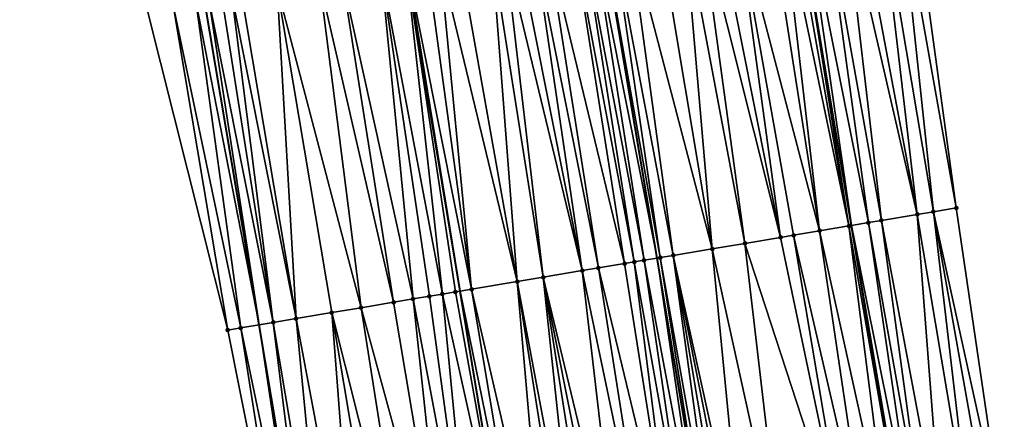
# Model space of a CAD drawing. Header units: feet. Extents: x 2004186 to 2014793, y 836912 to 864902.
# Tile 11 of 256: x 2010963 to 2011023, y 837218 to 837242. Entities that reach past the tile are written whole.
import ezdxf

# ---------------------------------------------------------------- set-up
doc = ezdxf.new("R2010")
doc.units = ezdxf.units.FT
doc.header["$LTSCALE"] = 100
doc.header["$MEASUREMENT"] = 0
for name, color, linetype, lineweight in [('EP_Travel Lane', 5, 'Continuous', 40), ('GPL_Skip Line', 2, 'Continuous', 40), ('Road Shots', 4, 'Continuous', 200), ('Road X-Section', 30, 'Continuous', 13)]:
    doc.layers.add(name, color=color, linetype=linetype, lineweight=lineweight)
doc.layers.add('I-77 SB_MM21-27-Surface-Border', color=7, linetype='Continuous')
doc.layers.add('I-77 SB_MM21-27-Surface-TIN', color=7, linetype='Continuous')

msp = doc.modelspace()

# ---------------------------------------------------------------- linework, layer by layer
at = {"layer": 'EP_Travel Lane'}
for points in [[(2011016.610702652, 837209.7848678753, 350.385674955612), (2011013.32162084, 837229.5116556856, 350.5304544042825), (2011010.032482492, 837249.2387825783, 350.6823399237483), (2011006.743285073, 837268.9662637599, 350.8533510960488), (2011003.355767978, 837288.6760368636, 351.0534494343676), (2010999.953381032, 837308.362662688, 351.1325001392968), (2010996.589241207, 837328.0729178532, 351.24417087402), (2010993.303965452, 837347.8009831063, 351.3480802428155), (2010990.047419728, 837367.5337453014, 351.4314136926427), (2010986.803133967, 837387.2687837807, 351.5414703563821), (2010983.563042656, 837407.0039818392, 351.638998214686), (2010980.322896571, 837426.7395135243, 351.7195910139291), (2010977.082714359, 837446.4752652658, 351.7655131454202), (2010973.836576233, 837466.2099280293, 351.8239816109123), (2010970.554883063, 837485.938455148, 351.8467576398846), (2010967.259023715, 837505.6785211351, 351.8659917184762)], [(2010980.711119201, 837203.7629488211, 350.1659924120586), (2010977.396198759, 837223.4849883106, 350.3185868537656), (2010974.081142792, 837243.2078340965, 350.4599212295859), (2010970.765923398, 837262.931652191, 350.6161047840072), (2010967.451050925, 837282.6534062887, 350.7639193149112), (2010964.128603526, 837302.4202272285, 350.8552760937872), (2010960.821476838, 837322.1536328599, 350.9913505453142), (2010957.544235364, 837341.883121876, 351.0768485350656), (2010954.365278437, 837361.6284633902, 351.1724538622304), (2010951.186261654, 837381.3746347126, 351.2746074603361), (2010947.946378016, 837401.1094494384, 351.3431810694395), (2010944.629176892, 837420.8320900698, 351.4021458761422), (2010941.263789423, 837440.5471279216, 351.4443108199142), (2010937.898436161, 837460.2619653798, 351.4894673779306), (2010934.595256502, 837479.98617953, 351.5095648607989), (2010931.323510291, 837499.6887001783, 351.5417266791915)]]:
    msp.add_polyline3d(points, dxfattribs=at)
at = {"layer": 'GPL_Skip Line'}
for points in [[(2011004.844554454, 837207.808839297, 350.6017228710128), (2011001.535076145, 837227.5324152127, 350.7691397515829), (2010998.225544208, 837247.256310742, 350.8914841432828), (2010994.916086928, 837266.979761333, 351.0731246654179), (2010991.606585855, 837286.7034729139, 351.223416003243), (2010988.314983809, 837306.4304498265, 351.3315354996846), (2010985.043260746, 837326.1607052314, 351.4441908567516), (2010981.777180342, 837345.8919438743, 351.5488472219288), (2010978.511081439, 837365.6232942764, 351.6290850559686), (2010975.245008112, 837385.3544901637, 351.7423629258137), (2010971.978910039, 837405.0858355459, 351.822483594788), (2010968.712808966, 837424.8171990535, 351.9011531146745), (2010965.446692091, 837444.5486580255, 351.9470753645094), (2010962.180577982, 837464.280100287, 351.9990055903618), (2010958.914453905, 837484.011602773, 352.0084365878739), (2010955.63723066, 837503.741266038, 352.0171882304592)], [(2010992.851467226, 837205.7980384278, 350.4098048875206), (2010989.58635184, 837225.5288545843, 350.5596984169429), (2010986.321164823, 837245.2601035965, 350.6955446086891), (2010983.055969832, 837264.9914007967, 350.8862744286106), (2010979.790806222, 837284.7225083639, 350.9773139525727), (2010976.508586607, 837304.4728863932, 351.0997078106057), (2010973.214549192, 837324.2039165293, 351.2102353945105), (2010969.917797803, 837343.9301678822, 351.2973701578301), (2010966.621099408, 837363.6561021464, 351.4134325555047), (2010963.324303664, 837383.3826189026, 351.4958872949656), (2010960.027627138, 837403.1084223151, 351.5761947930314), (2010956.730891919, 837422.83457692, 351.6455270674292), (2010953.434121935, 837442.5609395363, 351.6993970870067), (2010950.157691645, 837462.2905621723, 351.7579283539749), (2010946.897765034, 837482.0225413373, 351.7877070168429), (2010943.645469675, 837501.7424941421, 351.8006070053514)]]:
    msp.add_polyline3d(points, dxfattribs=at)
at = {"layer": 'I-77 SB_MM21-27-Surface-Border', "color": 3, "linetype": 'ByBlock', "lineweight": -2}
for points in [[(2010967.66000702, 837505.745358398, 351.8687231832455), (2010973.121132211, 837486.3632599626, 351.7536131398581), (2010981.31994755, 837467.4494115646, 351.508614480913), (2010984.980648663, 837447.7835525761, 351.4289948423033), (2010988.641387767, 837428.1174640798, 351.3657950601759), (2010992.104750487, 837408.4190846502, 351.2945876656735), (2010995.370669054, 837388.6888237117, 351.1986239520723), (2010998.636839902, 837368.9570386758, 351.0863074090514), (2010999.929774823, 837348.8991551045, 351.072482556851), (2011004.971638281, 837329.4621861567, 350.9039328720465), (2011008.044747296, 837309.7071008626, 350.8054513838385), (2011011.133047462, 837289.983306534, 350.7090066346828), (2011014.245078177, 837270.2278561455, 350.537870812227), (2011016.963061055, 837250.4036068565, 350.3846382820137), (2011019.680859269, 837230.580458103, 350.2567509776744), (2011022.595773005, 837210.791162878, 350.1337301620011)], [(2010979.399625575, 837203.5432081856, 350.1266526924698), (2010975.498507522, 837223.1669707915, 350.2563337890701), (2010970.611007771, 837242.626257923, 350.3532855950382), (2010967.301277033, 837262.3513382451, 350.5018946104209), (2010963.794735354, 837282.0407498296, 350.6367626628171), (2010958.91631094, 837301.5562271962, 350.7143849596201)]]:
    msp.add_polyline3d(points, dxfattribs=at)
at = {"layer": 'I-77 SB_MM21-27-Surface-TIN', "color": 128, "linetype": 'ByBlock', "lineweight": -2}
for points in [[(2011016.174126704, 837250.2710073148, 350.419010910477), (2011014.990730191, 837250.0720781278, 350.4753286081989), (2011018.300232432, 837230.3483595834, 350.324762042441)], [(2011016.963061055, 837250.4036068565, 350.3846382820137), (2011016.174126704, 837250.2710073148, 350.419010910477), (2011019.680859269, 837230.580458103, 350.2567509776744)], [(2011016.174126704, 837250.2710073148, 350.419010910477), (2011018.300232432, 837230.3483595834, 350.324762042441), (2011019.680859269, 837230.580458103, 350.2567509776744)], [(2011012.821166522, 837249.7073948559, 350.575354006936), (2011011.637768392, 837249.5084753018, 350.6301372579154), (2011015.144497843, 837229.8179446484, 350.4649292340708)], [(2011013.610094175, 837249.8400343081, 350.5346240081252), (2011012.821166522, 837249.7073948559, 350.575354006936), (2011017.314063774, 837230.1826144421, 350.3670468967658)], [(2011012.821166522, 837249.7073948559, 350.575354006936), (2011015.144497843, 837229.8179446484, 350.4649292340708), (2011017.314063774, 837230.1826144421, 350.3670468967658)], [(2011014.990730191, 837250.0720781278, 350.4753286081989), (2011013.610094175, 837249.8400343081, 350.5346240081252), (2011017.314063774, 837230.1826144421, 350.3670468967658)], [(2011014.990730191, 837250.0720781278, 350.4753286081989), (2011017.314063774, 837230.1826144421, 350.3670468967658), (2011018.300232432, 837230.3483595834, 350.324762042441)], [(2011009.07370105, 837249.0777097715, 350.7127010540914), (2011008.284751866, 837248.9451986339, 350.7329916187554), (2011011.397017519, 837229.1883480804, 350.5881830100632)], [(2011009.665406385, 837249.1771321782, 350.6912622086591), (2011009.07370105, 837249.0777097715, 350.7127010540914), (2011013.172145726, 837229.4865425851, 350.535446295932)], [(2011009.07370105, 837249.0777097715, 350.7127010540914), (2011011.397017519, 837229.1883480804, 350.5881830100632), (2011013.172145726, 837229.4865425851, 350.535446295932)], [(2011009.665406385, 837249.1771321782, 350.6912622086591), (2011013.172145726, 837229.4865425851, 350.535446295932), (2011010.032482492, 837249.2387825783, 350.6823399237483)], [(2011010.454356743, 837249.309636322, 350.6720856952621), (2011010.032482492, 837249.2387825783, 350.6823399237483), (2011013.32162084, 837229.5116556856, 350.5304544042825)], [(2011013.172145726, 837229.4865425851, 350.535446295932), (2011013.32162084, 837229.5116556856, 350.5304544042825), (2011010.032482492, 837249.2387825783, 350.6823399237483)], [(2011010.454356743, 837249.309636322, 350.6720856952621), (2011014.355559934, 837229.6853663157, 350.4959248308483), (2011011.637768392, 837249.5084753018, 350.6301372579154)], [(2011010.454356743, 837249.309636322, 350.6720856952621), (2011013.32162084, 837229.5116556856, 350.5304544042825), (2011014.355559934, 837229.6853663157, 350.4959248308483)], [(2011011.637768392, 837249.5084753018, 350.6301372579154), (2011014.355559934, 837229.6853663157, 350.4959248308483), (2011015.144497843, 837229.8179446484, 350.4649292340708)], [(2011006.31236695, 837248.6139920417, 350.77236828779), (2011005.128932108, 837248.4152912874, 350.7922985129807), (2011009.030158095, 837228.7908854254, 350.6377878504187)], [(2011008.284751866, 837248.9451986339, 350.7329916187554), (2011006.31236695, 837248.6139920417, 350.77236828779), (2011011.397017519, 837229.1883480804, 350.5881830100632)], [(2011006.31236695, 837248.6139920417, 350.77236828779), (2011009.819115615, 837228.9233468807, 350.6254098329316), (2011011.397017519, 837229.1883480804, 350.5881830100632)], [(2011006.31236695, 837248.6139920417, 350.77236828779), (2011009.030158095, 837228.7908854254, 350.6377878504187), (2011009.819115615, 837228.9233468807, 350.6254098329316)], [(2011003.156525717, 837248.0842126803, 350.8112881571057), (2011001.578611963, 837247.8192820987, 350.8372633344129), (2011004.888140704, 837228.095405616, 350.711878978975)], [(2011004.142727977, 837248.2497575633, 350.8009045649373), (2011003.156525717, 837248.0842126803, 350.8112881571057), (2011006.860524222, 837228.4266205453, 350.6711707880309)], [(2011003.156525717, 837248.0842126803, 350.8112881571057), (2011004.888140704, 837228.095405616, 350.711878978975), (2011006.860524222, 837228.4266205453, 350.6711707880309)], [(2011005.128932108, 837248.4152912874, 350.7922985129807), (2011004.142727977, 837248.2497575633, 350.8009045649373), (2011009.030158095, 837228.7908854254, 350.6377878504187)], [(2011004.142727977, 837248.2497575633, 350.8009045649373), (2011006.860524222, 837228.4266205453, 350.6711707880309), (2011009.030158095, 837228.7908854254, 350.6377878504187)], [(2010997.633820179, 837247.1569997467, 350.8951760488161), (2011001.535076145, 837227.5324152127, 350.7691397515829), (2010998.225544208, 837247.256310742, 350.8914841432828)], [(2010998.817268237, 837247.3556217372, 350.8877922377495), (2010998.225544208, 837247.256310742, 350.8914841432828), (2011001.732317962, 837227.5655160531, 350.7683587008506)], [(2011001.732317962, 837227.5655160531, 350.7683587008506), (2010998.225544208, 837247.256310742, 350.8914841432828), (2011001.535076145, 837227.5324152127, 350.7691397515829)], [(2010999.803465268, 837247.5211977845, 350.8724444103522), (2010998.817268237, 837247.3556217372, 350.8877922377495), (2011002.521278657, 837227.6979585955, 350.7589933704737)], [(2010998.817268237, 837247.3556217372, 350.8877922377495), (2011001.732317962, 837227.5655160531, 350.7683587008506), (2011002.521278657, 837227.6979585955, 350.7589933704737)], [(2011001.578611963, 837247.8192820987, 350.8372633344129), (2010999.803465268, 837247.5211977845, 350.8724444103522), (2011004.888140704, 837228.095405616, 350.711878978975)], [(2010999.803465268, 837247.5211977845, 350.8724444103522), (2011002.521278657, 837227.6979585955, 350.7589933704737), (2011004.888140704, 837228.095405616, 350.711878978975)], [(2010994.872381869, 837246.6939030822, 350.8559126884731), (2010994.083398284, 837246.5615969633, 350.8435454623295), (2010997.984662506, 837226.9369632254, 350.7253533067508)], [(2010996.450356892, 837246.9584685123, 350.8881031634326), (2010994.872381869, 837246.6939030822, 350.8559126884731), (2010999.562640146, 837227.2015130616, 350.760024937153)], [(2010994.872381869, 837246.6939030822, 350.8559126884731), (2010997.984662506, 837226.9369632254, 350.7253533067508), (2010999.562640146, 837227.2015130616, 350.760024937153)], [(2010997.04209213, 837247.0577127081, 350.8950518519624), (2010996.450356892, 837246.9584685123, 350.8881031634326), (2011000.154377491, 837227.3007447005, 350.7689727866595)], [(2010996.450356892, 837246.9584685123, 350.8881031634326), (2010999.562640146, 837227.2015130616, 350.760024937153), (2011000.154377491, 837227.3007447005, 350.7689727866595)], [(2010997.633820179, 837247.1569997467, 350.8951760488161), (2010997.04209213, 837247.0577127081, 350.8950518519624), (2011000.746108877, 837227.4000118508, 350.7722639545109)], [(2010997.04209213, 837247.0577127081, 350.8950518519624), (2011000.154377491, 837227.3007447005, 350.7689727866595), (2011000.746108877, 837227.4000118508, 350.7722639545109)], [(2010997.633820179, 837247.1569997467, 350.8951760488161), (2011000.746108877, 837227.4000118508, 350.7722639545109), (2011001.535076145, 837227.5324152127, 350.7691397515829)], [(2010991.519193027, 837246.1316533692, 350.7951816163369), (2010989.546727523, 837245.800927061, 350.7580529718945), (2010993.053499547, 837226.1101426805, 350.6333010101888)], [(2010992.308180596, 837246.2639357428, 350.8113312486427), (2010991.519193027, 837246.1316533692, 350.7951816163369), (2010994.631472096, 837226.3747228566, 350.6631397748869)], [(2010991.519193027, 837246.1316533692, 350.7951816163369), (2010993.053499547, 837226.1101426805, 350.6333010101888), (2010994.631472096, 837226.3747228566, 350.6631397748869)], [(2010993.097164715, 837246.3962386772, 350.8242057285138), (2010992.308180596, 837246.2639357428, 350.8113312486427), (2010996.998429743, 837226.7716001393, 350.7067799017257)], [(2010992.308180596, 837246.2639357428, 350.8113312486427), (2010994.631472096, 837226.3747228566, 350.6631397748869), (2010996.998429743, 837226.7716001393, 350.7067799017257)], [(2010994.083398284, 837246.5615969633, 350.8435454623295), (2010993.097164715, 837246.3962386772, 350.8242057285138), (2010996.998429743, 837226.7716001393, 350.7067799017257)], [(2010994.083398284, 837246.5615969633, 350.8435454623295), (2010996.998429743, 837226.7716001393, 350.7067799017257), (2010997.984662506, 837226.9369632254, 350.7253533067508)], [(2010987.574267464, 837245.470168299, 350.7260939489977), (2010986.390780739, 837245.2717767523, 350.696769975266), (2010990.292040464, 837225.6471698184, 350.5743218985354)], [(2010988.363252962, 837245.602463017, 350.740277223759), (2010987.574267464, 837245.470168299, 350.7260939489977), (2010990.292040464, 837225.6471698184, 350.5743218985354)], [(2010989.546727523, 837245.800927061, 350.7580529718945), (2010988.363252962, 837245.602463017, 350.740277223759), (2010993.053499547, 837226.1101426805, 350.6333010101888)], [(2010988.363252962, 837245.602463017, 350.740277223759), (2010990.292040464, 837225.6471698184, 350.5743218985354), (2010993.053499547, 837226.1101426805, 350.6333010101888)], [(2010984.812810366, 837245.0071836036, 350.6689948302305), (2010982.445843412, 837244.6103617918, 350.6165144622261), (2010986.741604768, 837225.0518492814, 350.5095964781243)], [(2010984.812810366, 837245.0071836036, 350.6689948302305), (2010988.516825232, 837225.3494939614, 350.5444423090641), (2010986.321164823, 837245.2601035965, 350.6955446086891)], [(2010984.812810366, 837245.0071836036, 350.6689948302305), (2010987.727842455, 837225.2171830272, 350.5328435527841), (2010988.516825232, 837225.3494939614, 350.5444423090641)], [(2010984.812810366, 837245.0071836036, 350.6689948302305), (2010986.741604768, 837225.0518492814, 350.5095964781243), (2010987.727842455, 837225.2171830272, 350.5328435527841)], [(2010986.390780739, 837245.2717767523, 350.696769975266), (2010986.321164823, 837245.2601035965, 350.6955446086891), (2010989.58635184, 837225.5288545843, 350.5596984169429)], [(2010989.305805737, 837225.4818184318, 350.5538848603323), (2010989.58635184, 837225.5288545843, 350.5596984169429), (2010986.321164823, 837245.2601035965, 350.6955446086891)], [(2010989.305805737, 837225.4818184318, 350.5538848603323), (2010986.321164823, 837245.2601035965, 350.6955446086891), (2010988.516825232, 837225.3494939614, 350.5444423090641)], [(2010986.390780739, 837245.2717767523, 350.696769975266), (2010989.58635184, 837225.5288545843, 350.5596984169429), (2010990.292040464, 837225.6471698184, 350.5743218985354)], [(2010981.065118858, 837244.3788456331, 350.5917577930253), (2010978.500931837, 837243.9487933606, 350.5607055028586), (2010983.58565622, 837224.5227094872, 350.4466442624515)], [(2010982.445843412, 837244.6103617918, 350.6165144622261), (2010981.065118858, 837244.3788456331, 350.5917577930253), (2010985.558125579, 837224.8534128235, 350.4874286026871)], [(2010981.065118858, 837244.3788456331, 350.5917577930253), (2010983.58565622, 837224.5227094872, 350.4466442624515), (2010985.558125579, 837224.8534128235, 350.4874286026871)], [(2010982.445843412, 837244.6103617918, 350.6165144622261), (2010985.558125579, 837224.8534128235, 350.4874286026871), (2010986.741604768, 837225.0518492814, 350.5095964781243)], [(2010978.500931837, 837243.9487933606, 350.5607055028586), (2010976.331229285, 837243.5849377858, 350.5288855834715), (2010979.640732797, 837223.8612116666, 350.3795946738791)], [(2010978.500931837, 837243.9487933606, 350.5607055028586), (2010981.810441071, 837224.2250331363, 350.416843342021), (2010983.58565622, 837224.5227094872, 350.4466442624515)], [(2010978.500931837, 837243.9487933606, 350.5607055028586), (2010979.640732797, 837223.8612116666, 350.3795946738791), (2010981.810441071, 837224.2250331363, 350.416843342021)], [(2010973.569740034, 837243.1221447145, 350.4412623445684), (2010972.188999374, 837242.8907245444, 350.40121547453), (2010976.287507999, 837223.2991762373, 350.2847359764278)], [(2010973.569740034, 837243.1221447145, 350.4412623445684), (2010977.396198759, 837223.4849883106, 350.3185868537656), (2010974.081142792, 837243.2078340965, 350.4599212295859)], [(2010973.569740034, 837243.1221447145, 350.4412623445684), (2010976.287507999, 837223.2991762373, 350.2847359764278), (2010977.396198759, 837223.4849883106, 350.3185868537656)], [(2010974.358740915, 837243.2543477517, 350.4700495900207), (2010974.081142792, 837243.2078340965, 350.4599212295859), (2010977.396198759, 837223.4849883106, 350.3185868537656)], [(2010975.147742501, 837243.3865465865, 350.4995062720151), (2010974.358740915, 837243.2543477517, 350.4700495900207), (2010978.259997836, 837223.6297575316, 350.3449606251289)], [(2010974.358740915, 837243.2543477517, 350.4700495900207), (2010977.396198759, 837223.4849883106, 350.3185868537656), (2010978.259997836, 837223.6297575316, 350.3449606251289)], [(2010975.739489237, 837243.485722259, 350.5173701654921), (2010975.147742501, 837243.3865465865, 350.4995062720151), (2010978.259997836, 837223.6297575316, 350.3449606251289)], [(2010976.331229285, 837243.5849377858, 350.5288855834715), (2010975.739489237, 837243.485722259, 350.5173701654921), (2010979.640732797, 837223.8612116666, 350.3795946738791)], [(2010975.739489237, 837243.485722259, 350.5173701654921), (2010978.259997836, 837223.6297575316, 350.3449606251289), (2010979.640732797, 837223.8612116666, 350.3795946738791)], [(2010972.188999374, 837242.8907245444, 350.40121547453), (2010970.611007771, 837242.626257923, 350.3532855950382), (2010975.498507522, 837223.1669707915, 350.2563337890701)], [(2010972.188999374, 837242.8907245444, 350.40121547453), (2010975.498507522, 837223.1669707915, 350.2563337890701), (2010976.287507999, 837223.2991762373, 350.2847359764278)], [(2011019.680859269, 837230.580458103, 350.2567509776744), (2011018.300232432, 837230.3483595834, 350.324762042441), (2011022.595773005, 837210.791162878, 350.1337301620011)], [(2011017.314063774, 837230.1826144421, 350.3670468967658), (2011015.144497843, 837229.8179446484, 350.4649292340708), (2011018.848391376, 837210.1609781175, 350.3065009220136)], [(2011018.300232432, 837230.3483595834, 350.324762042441), (2011017.314063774, 837230.1826144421, 350.3670468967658), (2011020.623455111, 837210.459556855, 350.215760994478)], [(2011017.314063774, 837230.1826144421, 350.3670468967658), (2011018.848391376, 837210.1609781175, 350.3065009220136), (2011020.623455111, 837210.459556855, 350.215760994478)], [(2011018.300232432, 837230.3483595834, 350.324762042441), (2011021.80684673, 837210.6585152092, 350.1672097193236), (2011022.595773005, 837210.791162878, 350.1337301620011)], [(2011018.300232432, 837230.3483595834, 350.324762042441), (2011020.623455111, 837210.459556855, 350.215760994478), (2011021.80684673, 837210.6585152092, 350.1672097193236)], [(2011013.172145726, 837229.4865425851, 350.535446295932), (2011011.397017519, 837229.1883480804, 350.5881830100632), (2011015.692642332, 837209.6306493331, 350.4071964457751)], [(2011013.172145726, 837229.4865425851, 350.535446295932), (2011016.610702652, 837209.7848678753, 350.385674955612), (2011013.32162084, 837229.5116556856, 350.5304544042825)], [(2011013.172145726, 837229.4865425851, 350.535446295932), (2011015.692642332, 837209.6306493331, 350.4071964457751), (2011016.610702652, 837209.7848678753, 350.385674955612)], [(2011014.355559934, 837229.6853663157, 350.4959248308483), (2011013.32162084, 837229.5116556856, 350.5304544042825), (2011017.270535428, 837209.8957030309, 350.3708910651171)], [(2011016.678824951, 837209.7963112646, 350.3840780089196), (2011013.32162084, 837229.5116556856, 350.5304544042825), (2011016.610702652, 837209.7848678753, 350.385674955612)], [(2011017.270535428, 837209.8957030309, 350.3708910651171), (2011013.32162084, 837229.5116556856, 350.5304544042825), (2011016.678824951, 837209.7963112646, 350.3840780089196)], [(2011015.144497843, 837229.8179446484, 350.4649292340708), (2011014.355559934, 837229.6853663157, 350.4959248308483), (2011017.862235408, 837209.9951573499, 350.3497688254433)], [(2011014.355559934, 837229.6853663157, 350.4959248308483), (2011017.270535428, 837209.8957030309, 350.3708910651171), (2011017.862235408, 837209.9951573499, 350.3497688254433)], [(2011015.144497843, 837229.8179446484, 350.4649292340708), (2011017.862235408, 837209.9951573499, 350.3497688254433), (2011018.848391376, 837210.1609781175, 350.3065009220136)], [(2011009.030158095, 837228.7908854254, 350.6377878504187), (2011006.860524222, 837228.4266205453, 350.6711707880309), (2011013.128562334, 837209.1999592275, 350.4633824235)], [(2011009.819115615, 837228.9233468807, 350.6254098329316), (2011009.030158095, 837228.7908854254, 350.6377878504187), (2011013.128562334, 837209.1999592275, 350.4633824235)], [(2011009.819115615, 837228.9233468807, 350.6254098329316), (2011014.311988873, 837209.3987094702, 350.4412315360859), (2011011.397017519, 837229.1883480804, 350.5881830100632)], [(2011009.819115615, 837228.9233468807, 350.6254098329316), (2011013.128562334, 837209.1999592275, 350.4633824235), (2011014.311988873, 837209.3987094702, 350.4412315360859)], [(2011011.397017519, 837229.1883480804, 350.5881830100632), (2011014.311988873, 837209.3987094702, 350.4412315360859), (2011015.692642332, 837209.6306493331, 350.4071964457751)], [(2011006.860524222, 837228.4266205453, 350.6711707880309), (2011004.888140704, 837228.095405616, 350.711878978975), (2011009.183787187, 837208.5375777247, 350.5220838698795)], [(2011006.860524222, 837228.4266205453, 350.6711707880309), (2011009.183787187, 837208.5375777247, 350.5220838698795), (2011013.128562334, 837209.1999592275, 350.4633824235)], [(2011000.746108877, 837227.4000118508, 350.7722639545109), (2011004.450072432, 837207.7426280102, 350.6041851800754), (2011001.535076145, 837227.5324152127, 350.7691397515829)], [(2011001.732317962, 837227.5655160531, 350.7683587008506), (2011001.535076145, 837227.5324152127, 350.7691397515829), (2011004.844554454, 837207.808839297, 350.6017228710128)], [(2011004.450072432, 837207.7426280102, 350.6041851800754), (2011004.844554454, 837207.808839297, 350.6017228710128), (2011001.535076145, 837227.5324152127, 350.7691397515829)], [(2011002.521278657, 837227.6979585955, 350.7589933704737), (2011001.732317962, 837227.5655160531, 350.7683587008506), (2011005.239036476, 837207.8750505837, 350.5992605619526)], [(2011001.732317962, 837227.5655160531, 350.7683587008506), (2011004.844554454, 837207.808839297, 350.6017228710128), (2011005.239036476, 837207.8750505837, 350.5992605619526)], [(2011004.888140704, 837228.095405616, 350.711878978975), (2011002.521278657, 837227.6979585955, 350.7589933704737), (2011006.816929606, 837208.1401040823, 350.5629804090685)], [(2011002.521278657, 837227.6979585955, 350.7589933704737), (2011006.422460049, 837208.0738185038, 350.5748671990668), (2011006.816929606, 837208.1401040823, 350.5629804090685)], [(2011002.521278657, 837227.6979585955, 350.7589933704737), (2011005.830752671, 837207.9744082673, 350.5903972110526), (2011006.422460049, 837208.0738185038, 350.5748671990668)], [(2011002.521278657, 837227.6979585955, 350.7589933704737), (2011005.239036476, 837207.8750505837, 350.5992605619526), (2011005.830752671, 837207.9744082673, 350.5903972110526)], [(2011004.888140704, 837228.095405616, 350.711878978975), (2011006.816929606, 837208.1401040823, 350.5629804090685), (2011009.183787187, 837208.5375777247, 350.5220838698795)], [(2010997.984662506, 837226.9369632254, 350.7253533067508), (2010996.998429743, 837226.7716001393, 350.7067799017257), (2011001.096893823, 837207.180317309, 350.5635592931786)], [(2010999.562640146, 837227.2015130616, 350.760024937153), (2010997.984662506, 837226.9369632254, 350.7253533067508), (2011002.674871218, 837207.4448686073, 350.5909867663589)], [(2010997.984662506, 837226.9369632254, 350.7253533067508), (2011001.096893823, 837207.180317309, 350.5635592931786), (2011002.674871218, 837207.4448686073, 350.5909867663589)], [(2011000.154377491, 837227.3007447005, 350.7689727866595), (2010999.562640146, 837227.2015130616, 350.760024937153), (2011002.674871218, 837207.4448686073, 350.5909867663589)], [(2011000.746108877, 837227.4000118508, 350.7722639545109), (2011000.154377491, 837227.3007447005, 350.7689727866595), (2011003.661099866, 837207.6102562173, 350.6026679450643)], [(2011000.154377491, 837227.3007447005, 350.7689727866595), (2011002.674871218, 837207.4448686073, 350.5909867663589), (2011003.661099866, 837207.6102562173, 350.6026679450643)], [(2011000.746108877, 837227.4000118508, 350.7722639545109), (2011003.661099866, 837207.6102562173, 350.6026679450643), (2011004.450072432, 837207.7426280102, 350.6041851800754)], [(2010994.631472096, 837226.3747228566, 350.6631397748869), (2010993.053499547, 837226.1101426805, 350.6333010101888), (2010996.75743911, 837206.4529018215, 350.4753740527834)], [(2010996.998429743, 837226.7716001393, 350.7067799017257), (2010994.631472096, 837226.3747228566, 350.6631397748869), (2010999.321661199, 837206.882745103, 350.5266136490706)], [(2010994.631472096, 837226.3747228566, 350.6631397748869), (2010998.53267474, 837206.7504561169, 350.5145917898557), (2010999.321661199, 837206.882745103, 350.5266136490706)], [(2010994.631472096, 837226.3747228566, 350.6631397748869), (2010997.743685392, 837206.6181843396, 350.5003868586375), (2010998.53267474, 837206.7504561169, 350.5145917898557)], [(2010994.631472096, 837226.3747228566, 350.6631397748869), (2010996.75743911, 837206.4529018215, 350.4753740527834), (2010997.743685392, 837206.6181843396, 350.5003868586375)], [(2010996.998429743, 837226.7716001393, 350.7067799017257), (2010999.321661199, 837206.882745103, 350.5266136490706), (2011001.096893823, 837207.180317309, 350.5635592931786)], [(2010993.053499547, 837226.1101426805, 350.6333010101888), (2010990.292040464, 837225.6471698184, 350.5743218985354), (2010994.784971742, 837206.1221866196, 350.4443980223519)], [(2010993.053499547, 837226.1101426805, 350.6333010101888), (2010996.16569378, 837206.3537177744, 350.462210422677), (2010996.75743911, 837206.4529018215, 350.4753740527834)], [(2010993.053499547, 837226.1101426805, 350.6333010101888), (2010994.784971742, 837206.1221866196, 350.4443980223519), (2010996.16569378, 837206.3537177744, 350.462210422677)], [(2010987.727842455, 837225.2171830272, 350.5328435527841), (2010986.741604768, 837225.0518492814, 350.5095964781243), (2010990.445521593, 837205.3947439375, 350.3596625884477)], [(2010988.516825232, 837225.3494939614, 350.5444423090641), (2010987.727842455, 837225.2171830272, 350.5328435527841), (2010990.445521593, 837205.3947439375, 350.3596625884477)], [(2010989.305805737, 837225.4818184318, 350.5538848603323), (2010988.516825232, 837225.3494939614, 350.5444423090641), (2010992.851467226, 837205.7980384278, 350.4098048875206)], [(2010988.516825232, 837225.3494939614, 350.5444423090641), (2010990.445521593, 837205.3947439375, 350.3596625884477), (2010992.851467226, 837205.7980384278, 350.4098048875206)], [(2010989.305805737, 837225.4818184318, 350.5538848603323), (2010992.851467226, 837205.7980384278, 350.4098048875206), (2010989.58635184, 837225.5288545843, 350.5596984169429)], [(2010990.292040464, 837225.6471698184, 350.5743218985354), (2010989.58635184, 837225.5288545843, 350.5596984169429), (2010993.601490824, 837205.9237604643, 350.4254361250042)], [(2010993.601490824, 837205.9237604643, 350.4254361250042), (2010989.58635184, 837225.5288545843, 350.5596984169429), (2010992.851467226, 837205.7980384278, 350.4098048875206)], [(2010990.292040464, 837225.6471698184, 350.5743218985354), (2010993.601490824, 837205.9237604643, 350.4254361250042), (2010994.784971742, 837206.1221866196, 350.4443980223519)], [(2010985.558125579, 837224.8534128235, 350.4874286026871), (2010983.58565622, 837224.5227094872, 350.4466442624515), (2010988.867523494, 837205.1303160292, 350.3165822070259)], [(2010986.741604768, 837225.0518492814, 350.5095964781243), (2010985.558125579, 837224.8534128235, 350.4874286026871), (2010988.867523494, 837205.1303160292, 350.3165822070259)], [(2010986.741604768, 837225.0518492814, 350.5095964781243), (2010988.867523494, 837205.1303160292, 350.3165822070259), (2010990.445521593, 837205.3947439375, 350.3596625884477)], [(2010981.810441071, 837224.2250331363, 350.416843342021), (2010979.640732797, 837223.8612116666, 350.3795946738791), (2010983.344606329, 837204.204364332, 350.223396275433)], [(2010983.58565622, 837224.5227094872, 350.4466442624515), (2010981.810441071, 837224.2250331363, 350.416843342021), (2010986.697805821, 837204.7665505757, 350.2798104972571)], [(2010981.810441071, 837224.2250331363, 350.416843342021), (2010985.119832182, 837204.5019768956, 350.2552222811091), (2010986.697805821, 837204.7665505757, 350.2798104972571)], [(2010981.810441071, 837224.2250331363, 350.416843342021), (2010983.344606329, 837204.204364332, 350.223396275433), (2010985.119832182, 837204.5019768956, 350.2552222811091)], [(2010983.58565622, 837224.5227094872, 350.4466442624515), (2010986.697805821, 837204.7665505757, 350.2798104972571), (2010988.867523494, 837205.1303160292, 350.3165822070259)], [(2010976.287507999, 837223.2991762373, 350.2847359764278), (2010980.385879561, 837203.7084447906, 350.1574899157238), (2010977.396198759, 837223.4849883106, 350.3185868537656)], [(2010978.259997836, 837223.6297575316, 350.3449606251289), (2010977.396198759, 837223.4849883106, 350.3185868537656), (2010980.711119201, 837203.7629488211, 350.1659924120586)], [(2010980.385879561, 837203.7084447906, 350.1574899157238), (2010980.711119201, 837203.7629488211, 350.1659924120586), (2010977.396198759, 837223.4849883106, 350.3185868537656)], [(2010979.640732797, 837223.8612116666, 350.3795946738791), (2010978.259997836, 837223.6297575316, 350.3449606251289), (2010981.569376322, 837203.9067765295, 350.1884291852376)], [(2010978.259997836, 837223.6297575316, 350.3449606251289), (2010980.711119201, 837203.7629488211, 350.1659924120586), (2010981.569376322, 837203.9067765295, 350.1884291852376)], [(2010979.640732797, 837223.8612116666, 350.3795946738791), (2010981.569376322, 837203.9067765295, 350.1884291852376), (2010983.344606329, 837204.204364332, 350.223396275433)], [(2010976.287507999, 837223.2991762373, 350.2847359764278), (2010975.498507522, 837223.1669707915, 350.2563337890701), (2010979.399625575, 837203.5432081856, 350.1266526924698)], [(2010976.287507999, 837223.2991762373, 350.2847359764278), (2010979.399625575, 837203.5432081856, 350.1266526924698), (2010980.385879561, 837203.7084447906, 350.1574899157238)]]:
    msp.add_3dface(points, dxfattribs=at)
at = {"layer": 'Road Shots', "lineweight": 100}
for p in [(2011019.680859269, 837230.580458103, 350.2567509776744), (2011017.314063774, 837230.1826144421, 350.3670468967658), (2011018.300232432, 837230.3483595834, 350.324762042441), (2011013.172145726, 837229.4865425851, 350.535446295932), (2011014.355559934, 837229.6853663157, 350.4959248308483), (2011015.144497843, 837229.8179446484, 350.4649292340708), (2011009.030158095, 837228.7908854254, 350.6377878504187), (2011009.819115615, 837228.9233468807, 350.6254098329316), (2011011.397017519, 837229.1883480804, 350.5881830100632), (2011006.860524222, 837228.4266205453, 350.6711707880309), (2011001.732317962, 837227.5655160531, 350.7683587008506), (2011002.521278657, 837227.6979585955, 350.7589933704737), (2011004.888140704, 837228.095405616, 350.711878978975), (2010997.984662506, 837226.9369632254, 350.7253533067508), (2010999.562640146, 837227.2015130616, 350.760024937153), (2011000.154377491, 837227.3007447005, 350.7689727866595), (2011000.746108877, 837227.4000118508, 350.7722639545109), (2010994.631472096, 837226.3747228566, 350.6631397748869), (2010996.998429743, 837226.7716001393, 350.7067799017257), (2010993.053499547, 837226.1101426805, 350.6333010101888), (2010987.727842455, 837225.2171830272, 350.5328435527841), (2010988.516825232, 837225.3494939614, 350.5444423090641), (2010989.305805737, 837225.4818184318, 350.5538848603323), (2010990.292040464, 837225.6471698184, 350.5743218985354), (2010985.558125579, 837224.8534128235, 350.4874286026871), (2010986.741604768, 837225.0518492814, 350.5095964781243), (2010981.810441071, 837224.2250331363, 350.416843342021), (2010983.58565622, 837224.5227094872, 350.4466442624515), (2010978.259997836, 837223.6297575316, 350.3449606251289), (2010979.640732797, 837223.8612116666, 350.3795946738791), (2010975.498507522, 837223.1669707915, 350.2563337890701), (2010976.287507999, 837223.2991762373, 350.2847359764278)]:
    msp.add_point(p, dxfattribs=at)
at = {"layer": 'Road X-Section', "extrusion": (-0.1654763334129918, 0.986193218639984, 0.006365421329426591), "elevation": 492897.1872076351, "flags": 128}
msp.add_lwpolyline([(-2121794.005882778, -2787.298404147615), (-2121794.805882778, -2787.270001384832), (-2121796.805882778, -2787.209775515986), (-2121798.205882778, -2787.175140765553), (-2121800.405882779, -2787.137891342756), (-2121802.205882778, -2787.108089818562), (-2121804.205882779, -2787.067304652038), (-2121805.405882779, -2787.045136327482), (-2121806.405882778, -2787.021888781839), (-2121807.205882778, -2787.01028979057), (-2121808.005882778, -2787.000847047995), (-2121809.005882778, -2786.980409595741), (-2121811.805882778, -2786.921429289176), (-2121813.405882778, -2786.891589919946), (-2121815.805882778, -2786.847948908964), (-2121816.805882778, -2786.829375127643), (-2121818.405882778, -2786.794702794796), (-2121819.005882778, -2786.785754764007), (-2121819.605882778, -2786.782463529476), (-2121820.605882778, -2786.786368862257), (-2121821.405882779, -2786.795734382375), (-2121823.805882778, -2786.842849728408), (-2121825.805882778, -2786.883558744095), (-2121828.005882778, -2786.916942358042), (-2121828.805882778, -2786.929320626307), (-2121830.405882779, -2786.966548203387), (-2121832.205882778, -2787.01928598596), (-2121833.405882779, -2787.058808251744), (-2121834.205882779, -2787.089804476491), (-2121836.405882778, -2787.187688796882), (-2121837.405882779, -2787.229974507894), (-2121838.805882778, -2787.297986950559)], dxfattribs=at)

doc.saveas('drawing.dxf')
